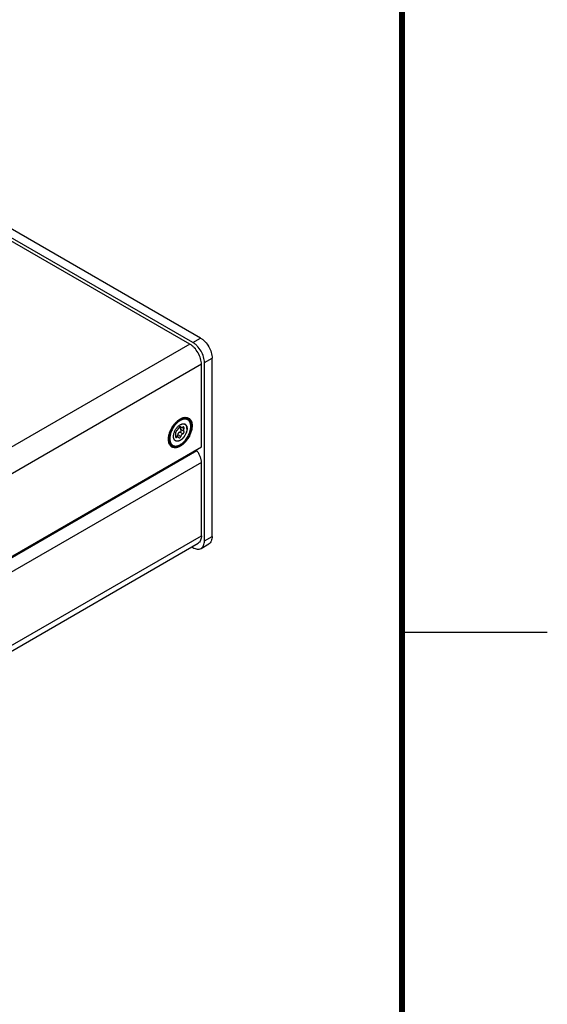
# Model space of a CAD drawing. Header units: inches. Extents: x 0 to 34, y 0 to 22.
# Tile 55 of 56: x 32.2 to 34, y 15.2 to 18.6. Entities that reach past the tile are written whole.
import ezdxf

# ---------------------------------------------------------------- set-up
doc = ezdxf.new("R2010")
doc.units = ezdxf.units.IN
doc.header["$LTSCALE"] = 1.87
doc.header["$MEASUREMENT"] = 0
doc.layers.get('0').update_dxf_attribs({"linetype": 'CONTINUOUS'})
doc.layers.add('02___PRT_ALL_AXES', color=7, linetype='CONTINUOUS')
doc.layers.add('COSMETIC', color=7, linetype='CONTINUOUS')

msp = doc.modelspace()

# ---------------------------------------------------------------- linework, layer by layer
at = {"color": 7, "linetype": 'CONTINUOUS'}
for p, q in [((32.8068, 17.5129), (26.9618, 20.8877)), ((32.7802, 17.4976), (26.9353, 20.8724)), ((32.7802, 17.4976), (32.8068, 17.5129)), ((32.8202, 17.4284), (32.8467, 17.4437)), ((32.8467, 16.8297), (32.8467, 17.4437)), ((32.8202, 16.8144), (32.8202, 17.4284)), ((32.7296, 17.2283), (32.7249, 17.2244)), ((32.7304, 17.228), (32.7253, 17.2237)), ((32.7349, 17.2318), (32.7296, 17.2283)), ((32.7389, 17.2339), (32.7349, 17.2318)), ((32.7365, 17.2075), (32.7398, 17.2056)), ((32.7386, 17.2068), (32.7373, 17.2076)), ((32.7386, 17.2068), (32.7381, 17.2074)), ((32.7492, 17.1918), (32.739, 17.1977)), ((32.7492, 17.2013), (32.7425, 17.2052)), ((32.6979, 17.1733), (32.6975, 17.1669)), ((32.701, 17.1665), (32.7012, 17.1628)), ((32.7246, 17.1707), (32.7208, 17.1729)), ((32.7214, 17.1766), (32.7302, 17.1716)), ((32.7386, 17.174), (32.7285, 17.1799)), ((32.7318, 17.1701), (32.7326, 17.1693)), ((32.7458, 17.1829), (32.7356, 17.1888)), ((32.8202, 16.8144), (32.8467, 16.8297)), ((32.7763, 16.7937), (32.7802, 16.7914)), ((32.8085, 16.7886), (32.835, 16.8039))]:
    msp.add_line(p, q, dxfattribs=at)
at = {"color": 3, "linetype": 'CONTINUOUS'}
for p, q in [((32.77, 17.4917), (26.9455, 20.8547)), ((32.77, 17.4917), (30.6589, 16.2728)), ((32.8099, 17.4225), (30.7388, 16.2267)), ((32.8099, 17.138), (32.8099, 17.4225)), ((32.7385, 17.2351), (32.7421, 17.2368)), ((32.6968, 17.1583), (32.6965, 17.1625)), ((30.9852, 16.0844), (32.8099, 17.138)), ((32.7943, 17.1243), (30.9892, 16.0821)), ((32.7943, 17.1243), (32.792, 17.1276)), ((32.8099, 17.0841), (31.0315, 16.0572)), ((32.8099, 16.8322), (32.8099, 17.0841)), ((31.0952, 15.8421), (32.8099, 16.8322)), ((31.0952, 15.823), (32.7982, 16.8063))]:
    msp.add_line(p, q, dxfattribs=at)
at = {"color": 2, "linetype": 'CONTINUOUS'}
msp.add_line((33.5, 16.5), (34, 16.5), dxfattribs=at)
at = {"color": 7, "linetype": 'CONTINUOUS', "const_width": 0.02}
msp.add_lwpolyline([(33.5, 0.5), (33.5, 21.5)], dxfattribs=at)
at = {"color": 7, "linetype": 'CONTINUOUS'}
for centre, radius, start, end in [((32.7673, 17.178), 0.0593, 126.5585, 127.7591), ((32.7559, 17.1967), 0.0409, 112.4191, 114.5424), ((32.7526, 17.2191), 0.0178, 60.0129, 69.6063), ((32.7533, 17.2187), 0.0177, 60.0001, 62.609), ((32.7736, 17.1706), 0.069, 132.3481, 133.0276), ((32.7702, 17.1744), 0.0639, 127.779, 132.4167), ((32.7481, 17.2064), 0.011, 59.9949, 62.119), ((32.7261, 17.1683), 0.011, 237.8918, 239.9943), ((32.718, 17.1576), 0.0177, 237.3825, 239.999)]:
    msp.add_arc(centre, radius, start, end, dxfattribs=at)
at = {"color": 3, "linetype": 'CONTINUOUS'}
for centre, radius, start, end in [((32.7591, 17.1979), 0.0425, 110.5178, 113.5059), ((32.7871, 17.1598), 0.0902, 137.4134, 141.215), ((32.7486, 17.1639), 0.0521, 179.9949, 181.5309)]:
    msp.add_arc(centre, radius, start, end, dxfattribs=at)
at = {"color": 7, "linetype": 'CONTINUOUS'}
for points, knots in [([(32.8202, 17.4284), (32.8202, 17.4316), (32.8196, 17.4382), (32.8165, 17.4516), (32.8092, 17.4682), (32.7985, 17.4828), (32.7884, 17.4923), (32.783, 17.496), (32.7802, 17.4976)], [0, 0, 0, 0, 0.114171, 0.23756, 0.499994, 0.762432, 0.885824, 1, 1, 1, 1]), ([(32.8068, 17.5129), (32.8095, 17.5114), (32.8149, 17.5076), (32.825, 17.4981), (32.8357, 17.4835), (32.843, 17.467), (32.8461, 17.4535), (32.8467, 17.4469), (32.8467, 17.4437)], [0, 0, 0, 0, 0.114176, 0.237568, 0.500006, 0.76244, 0.885829, 1, 1, 1, 1]), ([(32.7409, 17.234), (32.74, 17.2337), (32.7382, 17.2329), (32.7356, 17.2314), (32.733, 17.2298), (32.7313, 17.2286), (32.7304, 17.228)], [0, 0, 0, 0, 0.236766, 0.482533, 0.737072, 1, 1, 1, 1]), ([(32.7421, 17.2315), (32.7413, 17.2311), (32.7396, 17.2304), (32.737, 17.229), (32.7345, 17.2274), (32.7328, 17.2263), (32.732, 17.2257)], [0, 0, 0, 0, 0.236766, 0.482533, 0.737072, 1, 1, 1, 1]), ([(32.7386, 17.2343), (32.7395, 17.2347), (32.7411, 17.2353), (32.7445, 17.2364), (32.747, 17.2369), (32.7487, 17.237)], [0, 0, 0, 0, 0.26268, 0.516814, 1, 1, 1, 1]), ([(32.7505, 17.2369), (32.7488, 17.2368), (32.7463, 17.2364), (32.7429, 17.2355), (32.7412, 17.2348), (32.7403, 17.2345)], [0, 0, 0, 0, 0.479314, 0.734323, 1, 1, 1, 1]), ([(32.7615, 17.2345), (32.7608, 17.2348), (32.7593, 17.2355), (32.757, 17.2361), (32.7545, 17.2365), (32.7519, 17.2366), (32.7493, 17.2364), (32.7465, 17.2359), (32.7437, 17.2351), (32.7418, 17.2344), (32.7409, 17.234)], [0, 0, 0, 0, 0.111969, 0.225693, 0.342377, 0.463068, 0.588624, 0.719696, 0.856736, 1, 1, 1, 1]), ([(32.7732, 17.2082), (32.7732, 17.2094), (32.7731, 17.2118), (32.7726, 17.2152), (32.7721, 17.2179), (32.7714, 17.22), (32.7707, 17.2219), (32.7697, 17.2241), (32.7682, 17.2266), (32.7664, 17.2287), (32.7644, 17.2304), (32.7621, 17.2319), (32.7597, 17.2329), (32.7571, 17.2336), (32.7543, 17.234), (32.7514, 17.2339), (32.7483, 17.2335), (32.7452, 17.2327), (32.7432, 17.2319), (32.7421, 17.2315)], [0, 0, 0, 0, 0.075737, 0.147915, 0.21653, 0.249547, 0.281729, 0.343722, 0.402945, 0.459967, 0.515495, 0.570347, 0.625391, 0.68148, 0.73939, 0.799773, 0.86313, 0.929806, 1, 1, 1, 1]), ([(32.7487, 17.237), (32.7498, 17.2371), (32.7515, 17.2372), (32.7538, 17.237), (32.7554, 17.2367), (32.757, 17.2364), (32.7586, 17.2359), (32.7601, 17.2352), (32.761, 17.2347), (32.7615, 17.2345)], [0, 0, 0, 0, 0.260879, 0.387768, 0.512678, 0.635949, 0.757962, 0.879154, 1, 1, 1, 1]), ([(32.7588, 17.2357), (32.7582, 17.236), (32.7569, 17.2364), (32.7548, 17.2368), (32.7527, 17.237), (32.7513, 17.237), (32.7505, 17.2369)], [0, 0, 0, 0, 0.241205, 0.487202, 0.739658, 1, 1, 1, 1]), ([(32.7622, 17.2341), (32.7627, 17.2338), (32.7636, 17.2332), (32.7648, 17.2323), (32.7661, 17.2312), (32.7672, 17.23), (32.7682, 17.2287), (32.7695, 17.2268), (32.7706, 17.2247), (32.7715, 17.2226), (32.7723, 17.2202), (32.7731, 17.2171), (32.7736, 17.2131), (32.7737, 17.2104), (32.7737, 17.209)], [0, 0, 0, 0, 0.055592, 0.111346, 0.167479, 0.224193, 0.281662, 0.340042, 0.460087, 0.522091, 0.58554, 0.717041, 0.855166, 1, 1, 1, 1]), ([(32.7253, 17.2237), (32.7236, 17.2222), (32.7204, 17.219), (32.7159, 17.2136), (32.7117, 17.2078), (32.708, 17.2016), (32.7049, 17.1952), (32.7022, 17.1887), (32.7002, 17.1821), (32.6993, 17.1777), (32.699, 17.1756)], [0, 0, 0, 0, 0.121229, 0.246562, 0.374555, 0.503661, 0.632288, 0.758861, 0.881884, 1, 1, 1, 1]), ([(32.7265, 17.221), (32.7249, 17.2196), (32.7219, 17.2164), (32.7176, 17.2113), (32.7138, 17.2058), (32.7103, 17.1999), (32.7073, 17.1938), (32.7049, 17.1876), (32.703, 17.1814), (32.7021, 17.1773), (32.7018, 17.1752)], [0, 0, 0, 0, 0.1217, 0.247284, 0.375342, 0.50437, 0.632826, 0.75919, 0.882017, 1, 1, 1, 1]), ([(32.7138, 17.1739), (32.7138, 17.1746), (32.7138, 17.1759), (32.7141, 17.1787), (32.7147, 17.1823), (32.7159, 17.1866), (32.7176, 17.191), (32.7197, 17.1953), (32.7221, 17.1994), (32.7248, 17.2033), (32.7279, 17.2069), (32.7311, 17.21), (32.7344, 17.2126), (32.7378, 17.2148), (32.7407, 17.2161), (32.7429, 17.2168), (32.7446, 17.2172), (32.7461, 17.2174), (32.7477, 17.2175), (32.7492, 17.2174), (32.7506, 17.2172), (32.752, 17.2167), (32.7528, 17.2164), (32.7532, 17.2161)], [0, 0, 0, 0, 0.030564, 0.062197, 0.128288, 0.197601, 0.269299, 0.342416, 0.415931, 0.488804, 0.560024, 0.628652, 0.693872, 0.755049, 0.811793, 0.838488, 0.864083, 0.888637, 0.912236, 0.935005, 0.957095, 0.978691, 1, 1, 1, 1]), ([(32.7601, 17.201), (32.7601, 17.2004), (32.76, 17.199), (32.7598, 17.1962), (32.7591, 17.1926), (32.7579, 17.1883), (32.7563, 17.1839), (32.7542, 17.1796), (32.7518, 17.1755), (32.749, 17.1716), (32.746, 17.1681), (32.7428, 17.1649), (32.7395, 17.1623), (32.7366, 17.1605), (32.7343, 17.1593), (32.7326, 17.1586), (32.7309, 17.1581), (32.7293, 17.1577), (32.7277, 17.1575), (32.7262, 17.1574), (32.7247, 17.1575), (32.7232, 17.1578), (32.7219, 17.1582), (32.721, 17.1586), (32.7206, 17.1588)], [0, 0, 0, 0, 0.030561, 0.062194, 0.128286, 0.197597, 0.269293, 0.342408, 0.415922, 0.488793, 0.560011, 0.628636, 0.693853, 0.755027, 0.783981, 0.811804, 0.838496, 0.864091, 0.888642, 0.91224, 0.935008, 0.957097, 0.978692, 1, 1, 1, 1]), ([(32.7604, 17.2008), (32.7604, 17.2002), (32.7604, 17.1988), (32.7601, 17.196), (32.7595, 17.1923), (32.7582, 17.1879), (32.7566, 17.1835), (32.7544, 17.1792), (32.752, 17.1751), (32.7492, 17.1712), (32.7461, 17.1676), (32.7434, 17.165), (32.7411, 17.1631), (32.7394, 17.1619), (32.7377, 17.1607), (32.736, 17.1598), (32.7343, 17.159), (32.7326, 17.1583), (32.7309, 17.1578), (32.7293, 17.1574), (32.7277, 17.1572), (32.7261, 17.1572), (32.7246, 17.1574), (32.7232, 17.1577), (32.7219, 17.1581), (32.721, 17.1585), (32.7206, 17.1588)], [0, 0, 0, 0, 0.030656, 0.062393, 0.12872, 0.198294, 0.270255, 0.343615, 0.417331, 0.490339, 0.561611, 0.630193, 0.663225, 0.695291, 0.72632, 0.756255, 0.78506, 0.812717, 0.839237, 0.864654, 0.889035, 0.912479, 0.935119, 0.957118, 0.978673, 1, 1, 1, 1]), ([(32.7246, 17.194), (32.7245, 17.1939), (32.7242, 17.1936), (32.7237, 17.1932), (32.7232, 17.1927), (32.7227, 17.1919), (32.722, 17.1909), (32.7215, 17.1898), (32.7212, 17.1889), (32.721, 17.1882), (32.7209, 17.1876), (32.7208, 17.187), (32.7208, 17.1864), (32.7209, 17.1859), (32.721, 17.1855), (32.7211, 17.1852), (32.7212, 17.1851)], [0, 0, 0, 0, 0.057531, 0.119964, 0.186507, 0.256341, 0.401988, 0.548646, 0.619729, 0.687944, 0.752402, 0.812347, 0.867207, 0.916683, 0.960811, 1, 1, 1, 1]), ([(32.7246, 17.194), (32.725, 17.1942), (32.7256, 17.1947), (32.7266, 17.1956), (32.7275, 17.1966), (32.7285, 17.1978), (32.7294, 17.199), (32.7303, 17.2002), (32.7311, 17.2015), (32.7316, 17.2024), (32.7318, 17.2029)], [0, 0, 0, 0, 0.104909, 0.219428, 0.342005, 0.470751, 0.603355, 0.737336, 0.870331, 1, 1, 1, 1]), ([(32.7381, 17.2074), (32.738, 17.2075), (32.7378, 17.2076), (32.7375, 17.2076), (32.7371, 17.2076), (32.7367, 17.2076), (32.7363, 17.2074), (32.7358, 17.2072), (32.7354, 17.207), (32.7349, 17.2067), (32.7344, 17.2063), (32.7338, 17.2058), (32.7331, 17.205), (32.7324, 17.204), (32.732, 17.2032), (32.7318, 17.2029)], [0, 0, 0, 0, 0.038298, 0.078883, 0.122865, 0.170954, 0.22352, 0.280622, 0.342103, 0.407601, 0.476629, 0.548579, 0.698365, 0.850962, 1, 1, 1, 1]), ([(32.7356, 17.1888), (32.7361, 17.1889), (32.737, 17.1892), (32.7383, 17.1901), (32.7393, 17.1912), (32.7399, 17.1923), (32.7402, 17.1933), (32.7404, 17.194), (32.7404, 17.1947), (32.7403, 17.1954), (32.7401, 17.196), (32.7399, 17.1966), (32.7395, 17.1972), (32.7392, 17.1975), (32.739, 17.1977)], [0, 0, 0, 0, 0.126927, 0.257633, 0.390323, 0.521861, 0.586299, 0.649327, 0.710796, 0.770711, 0.829224, 0.886676, 0.943489, 1, 1, 1, 1]), ([(32.7384, 17.2064), (32.7382, 17.2061), (32.7378, 17.2054), (32.7374, 17.2046), (32.7371, 17.2039), (32.737, 17.2032), (32.7369, 17.2026), (32.7369, 17.2023)], [0, 0, 0, 0, 0.260569, 0.513182, 0.636899, 0.759201, 1, 1, 1, 1]), ([(32.7369, 17.2023), (32.7369, 17.2018), (32.737, 17.2012), (32.7372, 17.2004), (32.7376, 17.1996), (32.7381, 17.1986), (32.7387, 17.198), (32.739, 17.1977)], [0, 0, 0, 0, 0.246188, 0.369777, 0.493962, 0.744901, 1, 1, 1, 1]), ([(32.7386, 17.2068), (32.7387, 17.2067), (32.7388, 17.2065), (32.7391, 17.2061), (32.7394, 17.2058), (32.7397, 17.2057), (32.7398, 17.2056)], [0, 0, 0, 0, 0.253876, 0.502359, 0.749576, 1, 1, 1, 1]), ([(32.7398, 17.2056), (32.7399, 17.2055), (32.7403, 17.2053), (32.741, 17.2052), (32.7416, 17.2051), (32.7424, 17.2052), (32.7432, 17.2053), (32.744, 17.2055), (32.7449, 17.2058), (32.7455, 17.2061), (32.7458, 17.2062)], [0, 0, 0, 0, 0.095939, 0.198362, 0.309052, 0.428992, 0.558444, 0.697211, 0.844739, 1, 1, 1, 1]), ([(32.7489, 17.2064), (32.7488, 17.2064), (32.7486, 17.2065), (32.7482, 17.2067), (32.7476, 17.2067), (32.7471, 17.2066), (32.7465, 17.2065), (32.7461, 17.2063), (32.7458, 17.2062)], [0, 0, 0, 0, 0.105482, 0.214616, 0.448728, 0.575995, 0.710488, 1, 1, 1, 1]), ([(32.7458, 17.1829), (32.7462, 17.1831), (32.7468, 17.1834), (32.7475, 17.184), (32.7482, 17.1847), (32.749, 17.1857), (32.7496, 17.187), (32.75, 17.1883), (32.7501, 17.1895), (32.75, 17.1903), (32.7498, 17.1909), (32.7496, 17.1914), (32.7493, 17.1916), (32.7492, 17.1918)], [0, 0, 0, 0, 0.124298, 0.190152, 0.25782, 0.396132, 0.534068, 0.666256, 0.78847, 0.84527, 0.899188, 0.950594, 1, 1, 1, 1]), ([(32.7492, 17.2013), (32.749, 17.2009), (32.7486, 17.2), (32.7481, 17.1987), (32.7478, 17.1974), (32.7477, 17.1965), (32.7477, 17.196)], [0, 0, 0, 0, 0.265444, 0.521528, 0.766618, 1, 1, 1, 1]), ([(32.7477, 17.196), (32.7477, 17.1956), (32.7478, 17.1948), (32.7481, 17.1937), (32.7485, 17.1927), (32.749, 17.1921), (32.7492, 17.1918)], [0, 0, 0, 0, 0.266091, 0.519903, 0.763568, 1, 1, 1, 1]), ([(32.7492, 17.2013), (32.7494, 17.2016), (32.7496, 17.2021), (32.7499, 17.2029), (32.75, 17.2036), (32.7501, 17.2044), (32.75, 17.205), (32.7497, 17.2056), (32.7495, 17.206), (32.7492, 17.2062), (32.749, 17.2063), (32.7489, 17.2064)], [0, 0, 0, 0, 0.156705, 0.305768, 0.445052, 0.573529, 0.691088, 0.799066, 0.900469, 0.950184, 1, 1, 1, 1]), ([(32.7536, 17.2159), (32.7541, 17.2156), (32.7552, 17.2149), (32.7566, 17.2135), (32.7577, 17.2119), (32.7587, 17.2101), (32.7595, 17.208), (32.76, 17.2058), (32.7604, 17.2034), (32.7604, 17.2017), (32.7604, 17.2008)], [0, 0, 0, 0, 0.108013, 0.218062, 0.332, 0.451362, 0.577272, 0.710491, 0.851435, 1, 1, 1, 1]), ([(32.7601, 17.201), (32.7601, 17.2019), (32.76, 17.2035), (32.7597, 17.2059), (32.7592, 17.2081), (32.7585, 17.2101), (32.7575, 17.2119), (32.7564, 17.2135), (32.7551, 17.2149), (32.7541, 17.2156), (32.7536, 17.2159)], [0, 0, 0, 0, 0.14808, 0.288805, 0.422026, 0.548111, 0.667755, 0.781973, 0.892154, 1, 1, 1, 1]), ([(32.7671, 17.1816), (32.7678, 17.1831), (32.7689, 17.1861), (32.7704, 17.1906), (32.7716, 17.195), (32.7722, 17.198), (32.7724, 17.1995)], [0, 0, 0, 0, 0.258746, 0.512605, 0.760129, 1, 1, 1, 1]), ([(32.7721, 17.1954), (32.7716, 17.193), (32.7702, 17.1882), (32.7684, 17.1836), (32.7674, 17.1812)], [0, 0, 0, 0, 0.492041, 1, 1, 1, 1]), ([(32.7737, 17.209), (32.7737, 17.2079), (32.7737, 17.2057), (32.7734, 17.2023), (32.7728, 17.1989), (32.7724, 17.1966), (32.7721, 17.1954)], [0, 0, 0, 0, 0.238919, 0.485645, 0.739523, 1, 1, 1, 1]), ([(32.7724, 17.1995), (32.7727, 17.201), (32.773, 17.2038), (32.7732, 17.2068), (32.7732, 17.2082)], [0, 0, 0, 0, 0.511171, 1, 1, 1, 1]), ([(32.7085, 17.1427), (32.7077, 17.1431), (32.7062, 17.1442), (32.7041, 17.146), (32.7023, 17.1482), (32.7008, 17.1506), (32.6995, 17.1533), (32.6984, 17.1562), (32.6977, 17.1593), (32.6973, 17.1615), (32.6972, 17.1626)], [0, 0, 0, 0, 0.114462, 0.230003, 0.347791, 0.468791, 0.593877, 0.723778, 0.859075, 1, 1, 1, 1]), ([(32.6975, 17.1669), (32.6975, 17.1656), (32.6976, 17.1629), (32.6981, 17.159), (32.699, 17.1554), (32.7003, 17.1521), (32.7018, 17.1491), (32.7034, 17.1469), (32.7049, 17.1454), (32.706, 17.1444), (32.7072, 17.1435), (32.708, 17.1429), (32.7085, 17.1427)], [0, 0, 0, 0, 0.148557, 0.289452, 0.422641, 0.548537, 0.667874, 0.781791, 0.837226, 0.891911, 0.946084, 1, 1, 1, 1]), ([(32.699, 17.1756), (32.6987, 17.174), (32.6983, 17.171), (32.6982, 17.168), (32.6982, 17.1665)], [0, 0, 0, 0, 0.511171, 1, 1, 1, 1]), ([(32.6982, 17.1665), (32.6982, 17.1652), (32.6983, 17.1626), (32.6988, 17.1588), (32.6996, 17.1553), (32.7008, 17.1521), (32.7023, 17.1492), (32.7038, 17.147), (32.7051, 17.1455), (32.7062, 17.1445), (32.7073, 17.1435), (32.7081, 17.143), (32.7085, 17.1427)], [0, 0, 0, 0, 0.14795, 0.28851, 0.421694, 0.547816, 0.667516, 0.781795, 0.837354, 0.892094, 0.946233, 1, 1, 1, 1]), ([(32.7018, 17.1752), (32.7015, 17.1738), (32.7012, 17.1709), (32.701, 17.168), (32.701, 17.1665)], [0, 0, 0, 0, 0.511171, 1, 1, 1, 1]), ([(32.7012, 17.1628), (32.7013, 17.1618), (32.7015, 17.1598), (32.7021, 17.157), (32.7029, 17.1544), (32.7038, 17.152), (32.705, 17.1497), (32.7064, 17.1477), (32.7079, 17.146), (32.7097, 17.1444), (32.7116, 17.1432), (32.7136, 17.1421), (32.7158, 17.1414), (32.7181, 17.1409), (32.7205, 17.1408), (32.7226, 17.1408), (32.7243, 17.141), (32.7261, 17.1413), (32.7283, 17.1419), (32.731, 17.1428), (32.7338, 17.1439), (32.7366, 17.1454), (32.7393, 17.147), (32.7421, 17.149), (32.7458, 17.1519), (32.7502, 17.156), (32.7552, 17.1616), (32.7598, 17.1679), (32.7638, 17.1746), (32.7661, 17.1792), (32.7671, 17.1816)], [0, 0, 0, 0, 0.030661, 0.060018, 0.088106, 0.11499, 0.140777, 0.165618, 0.189701, 0.213255, 0.236537, 0.259818, 0.283369, 0.307447, 0.332281, 0.358062, 0.371361, 0.384949, 0.413032, 0.442388, 0.473049, 0.505014, 0.538252, 0.572709, 0.608307, 0.682504, 0.759934, 0.83948, 0.919924, 1, 1, 1, 1]), ([(32.7674, 17.1812), (32.7666, 17.1795), (32.7649, 17.176), (32.7621, 17.171), (32.759, 17.1662), (32.7556, 17.1616), (32.752, 17.1573), (32.7482, 17.1535), (32.7442, 17.15), (32.7402, 17.1469), (32.736, 17.1444), (32.7319, 17.1423), (32.7278, 17.1408), (32.7237, 17.1399), (32.7204, 17.1396), (32.7178, 17.1397), (32.716, 17.1399), (32.7142, 17.1402), (32.7124, 17.1408), (32.7108, 17.1414), (32.7097, 17.142), (32.7092, 17.1423)], [0, 0, 0, 0, 0.074235, 0.148886, 0.22337, 0.297111, 0.369553, 0.44018, 0.508534, 0.574233, 0.63699, 0.696643, 0.75317, 0.806714, 0.857594, 0.882203, 0.906347, 0.930104, 0.953562, 0.976823, 1, 1, 1, 1]), ([(32.7203, 17.159), (32.7197, 17.1593), (32.7187, 17.1601), (32.7174, 17.1614), (32.7163, 17.163), (32.7154, 17.1648), (32.7147, 17.1668), (32.7141, 17.169), (32.7138, 17.1714), (32.7138, 17.173), (32.7138, 17.1739)], [0, 0, 0, 0, 0.107848, 0.218028, 0.332242, 0.451886, 0.577973, 0.71119, 0.851907, 1, 1, 1, 1]), ([(32.7212, 17.1756), (32.7211, 17.1753), (32.721, 17.1747), (32.7208, 17.1739), (32.7208, 17.173), (32.7209, 17.1723), (32.721, 17.1716), (32.7212, 17.171), (32.7215, 17.1706), (32.7218, 17.1703), (32.7219, 17.1702), (32.722, 17.1702)], [0, 0, 0, 0, 0.156739, 0.308136, 0.451184, 0.583773, 0.704429, 0.812837, 0.910235, 0.955821, 1, 1, 1, 1]), ([(32.7221, 17.1812), (32.7221, 17.1816), (32.722, 17.1824), (32.7219, 17.1834), (32.7216, 17.1844), (32.7213, 17.1849), (32.7212, 17.1851)], [0, 0, 0, 0, 0.296564, 0.562118, 0.795782, 1, 1, 1, 1]), ([(32.7212, 17.1756), (32.7213, 17.1761), (32.7216, 17.177), (32.7219, 17.1785), (32.722, 17.1799), (32.7221, 17.1808), (32.7221, 17.1812)], [0, 0, 0, 0, 0.265939, 0.524167, 0.770243, 1, 1, 1, 1]), ([(32.722, 17.1702), (32.7221, 17.1701), (32.7223, 17.1701), (32.7226, 17.17), (32.7229, 17.17), (32.7233, 17.17), (32.7236, 17.1701), (32.7241, 17.1703), (32.7244, 17.1705), (32.7246, 17.1707)], [0, 0, 0, 0, 0.108967, 0.218382, 0.33086, 0.448671, 0.573605, 0.706918, 1, 1, 1, 1]), ([(32.7302, 17.1716), (32.73, 17.1717), (32.7295, 17.1719), (32.7289, 17.1721), (32.7282, 17.1721), (32.7274, 17.1721), (32.7267, 17.1719), (32.726, 17.1716), (32.7253, 17.1712), (32.7249, 17.1709), (32.7246, 17.1707)], [0, 0, 0, 0, 0.118302, 0.234628, 0.350983, 0.469509, 0.592218, 0.720831, 0.856595, 1, 1, 1, 1]), ([(32.7248, 17.1746), (32.725, 17.1747), (32.7255, 17.1748), (32.7262, 17.1752), (32.7268, 17.1757), (32.7274, 17.1764), (32.7278, 17.1772), (32.7283, 17.1783), (32.7284, 17.1793), (32.7285, 17.1799)], [0, 0, 0, 0, 0.107171, 0.219283, 0.337502, 0.461951, 0.591864, 0.725905, 1, 1, 1, 1]), ([(32.7356, 17.1888), (32.7351, 17.1887), (32.7342, 17.1884), (32.733, 17.1879), (32.7322, 17.1873), (32.7314, 17.1867), (32.7305, 17.1858), (32.7298, 17.1847), (32.7293, 17.1837), (32.7289, 17.1828), (32.7286, 17.1815), (32.7285, 17.1804), (32.7285, 17.1799)], [0, 0, 0, 0, 0.121015, 0.243325, 0.304948, 0.366863, 0.49148, 0.617265, 0.68062, 0.744212, 0.871935, 1, 1, 1, 1]), ([(32.7318, 17.1701), (32.7316, 17.1704), (32.7311, 17.1709), (32.7305, 17.1714), (32.7302, 17.1716)], [0, 0, 0, 0, 0.515464, 1, 1, 1, 1]), ([(32.7326, 17.1693), (32.7327, 17.1693), (32.733, 17.1691), (32.7334, 17.169), (32.7338, 17.169), (32.7343, 17.169), (32.7347, 17.1691), (32.7354, 17.1694), (32.7361, 17.1699), (32.737, 17.1707), (32.7377, 17.1717), (32.7383, 17.1728), (32.7385, 17.1736), (32.7386, 17.174)], [0, 0, 0, 0, 0.048236, 0.096642, 0.146128, 0.197466, 0.251261, 0.307903, 0.430105, 0.563694, 0.705925, 0.85284, 1, 1, 1, 1]), ([(32.7458, 17.1829), (32.7449, 17.1826), (32.7433, 17.1816), (32.7412, 17.1795), (32.7396, 17.177), (32.7389, 17.175), (32.7386, 17.174)], [0, 0, 0, 0, 0.232638, 0.481422, 0.740007, 1, 1, 1, 1]), ([(32.8467, 16.8297), (32.8467, 16.8269), (32.8463, 16.8214), (32.8441, 16.814), (32.8404, 16.8079), (32.8369, 16.805), (32.835, 16.8039)], [0, 0, 0, 0, 0.289536, 0.549108, 0.78225, 1, 1, 1, 1]), ([(32.7802, 16.7914), (32.7827, 16.7899), (32.7876, 16.7876), (32.7952, 16.7858), (32.8023, 16.7859), (32.8066, 16.7875), (32.8085, 16.7886)], [0, 0, 0, 0, 0.289542, 0.549115, 0.782256, 1, 1, 1, 1]), ([(32.8085, 16.7886), (32.8103, 16.7897), (32.8138, 16.7926), (32.8175, 16.7987), (32.8197, 16.8061), (32.8202, 16.8116), (32.8202, 16.8144)], [0, 0, 0, 0, 0.21775, 0.450892, 0.710464, 1, 1, 1, 1])]:
    msp.add_open_spline(points, degree=3, knots=knots, dxfattribs=at)
at = {"color": 3, "linetype": 'CONTINUOUS'}
for points, knots in [([(32.8099, 17.4225), (32.8099, 17.4257), (32.8094, 17.4322), (32.8062, 17.4457), (32.7989, 17.4623), (32.7882, 17.4769), (32.7781, 17.4863), (32.7727, 17.4901), (32.77, 17.4917)], [0, 0, 0, 0, 0.114171, 0.23756, 0.499994, 0.762432, 0.885824, 1, 1, 1, 1]), ([(32.7207, 17.2208), (32.7214, 17.2216), (32.7244, 17.2247), (32.7275, 17.2276), (32.73, 17.2295)], [0, 0, 0, 0, 0.257191, 1, 1, 1, 1]), ([(32.73, 17.2295), (32.7307, 17.2301), (32.7334, 17.2321), (32.7363, 17.2339), (32.7385, 17.2351)], [0, 0, 0, 0, 0.258973, 1, 1, 1, 1]), ([(32.7442, 17.2377), (32.7464, 17.2385), (32.7507, 17.2397), (32.7573, 17.24), (32.7633, 17.2387), (32.7667, 17.2367), (32.7683, 17.2355)], [0, 0, 0, 0, 0.280543, 0.535048, 0.770929, 1, 1, 1, 1]), ([(32.7683, 17.2355), (32.7698, 17.2343), (32.7726, 17.2312), (32.7756, 17.2253), (32.7774, 17.2184), (32.7778, 17.2134), (32.7778, 17.2108)], [0, 0, 0, 0, 0.218239, 0.453839, 0.713993, 1, 1, 1, 1]), ([(32.7778, 17.2108), (32.7778, 17.208), (32.7773, 17.2021), (32.7748, 17.1899), (32.7688, 17.1747), (32.7598, 17.1609), (32.7512, 17.1513), (32.7444, 17.1452), (32.7374, 17.1404), (32.7303, 17.1369), (32.7235, 17.135), (32.7169, 17.1347), (32.7109, 17.136), (32.7057, 17.139), (32.7016, 17.1435), (32.6997, 17.1472), (32.6989, 17.1492)], [0, 0, 0, 0, 0.065588, 0.13612, 0.286391, 0.439746, 0.513838, 0.584283, 0.649957, 0.710171, 0.764726, 0.814219, 0.86009, 0.904636, 0.950494, 1, 1, 1, 1]), ([(32.6989, 17.1814), (32.6993, 17.1829), (32.7012, 17.1891), (32.7037, 17.1952), (32.706, 17.1996)], [0, 0, 0, 0, 0.244032, 1, 1, 1, 1]), ([(32.706, 17.1996), (32.7067, 17.201), (32.7099, 17.2069), (32.7137, 17.2124), (32.7168, 17.2163)], [0, 0, 0, 0, 0.251379, 1, 1, 1, 1]), ([(32.6964, 17.1639), (32.6964, 17.1653), (32.6967, 17.1712), (32.6977, 17.177), (32.6989, 17.1814)], [0, 0, 0, 0, 0.236059, 1, 1, 1, 1]), ([(32.6989, 17.1492), (32.6986, 17.1499), (32.6976, 17.1529), (32.697, 17.1559), (32.6968, 17.1583)], [0, 0, 0, 0, 0.238313, 1, 1, 1, 1]), ([(32.8099, 17.0841), (32.8099, 17.0874), (32.8091, 17.0944), (32.8059, 17.1048), (32.801, 17.115), (32.7967, 17.1214), (32.7943, 17.1243)], [0, 0, 0, 0, 0.227992, 0.477639, 0.738898, 1, 1, 1, 1]), ([(32.8099, 16.8322), (32.8099, 16.8293), (32.8095, 16.8239), (32.8073, 16.8164), (32.8036, 16.8103), (32.8001, 16.8074), (32.7982, 16.8063)], [0, 0, 0, 0, 0.289536, 0.549108, 0.78225, 1, 1, 1, 1])]:
    msp.add_open_spline(points, degree=3, knots=knots, dxfattribs=at)
at = {"layer": '02___PRT_ALL_AXES', "color": 7, "linetype": 'CONTINUOUS'}
for p, q in [((32.7386, 17.2343), (32.7362, 17.2332)), ((32.7622, 17.2341), (32.7615, 17.2345)), ((32.6972, 17.1626), (32.6971, 17.164)), ((32.7092, 17.1423), (32.7085, 17.1427))]:
    msp.add_line(p, q, dxfattribs=at)
at = {"layer": 'COSMETIC', "color": 7, "linetype": 'CONTINUOUS'}
for p, q in [((32.7264, 17.2254), (32.7232, 17.2224)), ((32.7313, 17.2294), (32.7264, 17.2254)), ((32.7429, 17.2361), (32.7387, 17.2342)), ((32.7217, 17.2208), (32.7202, 17.2191)), ((32.7232, 17.2224), (32.7217, 17.2208)), ((32.6973, 17.1644), (32.6974, 17.1626)), ((32.6974, 17.1626), (32.6974, 17.1625)), ((32.6974, 17.1625), (32.6975, 17.1606)), ((32.6975, 17.1606), (32.6976, 17.1588)), ((32.6995, 17.1808), (32.6986, 17.1765))]:
    msp.add_line(p, q, dxfattribs=at)
for points, knots in [([(32.7387, 17.2342), (32.7386, 17.2341), (32.7383, 17.2339), (32.738, 17.2338), (32.7378, 17.2337), (32.7377, 17.2336), (32.7376, 17.2336), (32.7375, 17.2335), (32.7374, 17.2335), (32.7372, 17.2333), (32.7369, 17.2332), (32.7366, 17.233), (32.7363, 17.2328), (32.736, 17.2326), (32.7356, 17.2324), (32.7353, 17.2322), (32.7351, 17.2321), (32.7349, 17.2319), (32.7346, 17.2317), (32.7342, 17.2315), (32.7339, 17.2313), (32.7336, 17.2311), (32.7333, 17.2309), (32.733, 17.2307), (32.7328, 17.2305), (32.7326, 17.2304), (32.7325, 17.2303), (32.7322, 17.2301), (32.7318, 17.2298), (32.7315, 17.2296), (32.7313, 17.2294)], [0, 0, 0, 0, 0.0625, 0.125, 0.140625, 0.15625, 0.164062, 0.171875, 0.1875, 0.21875, 0.25, 0.3125, 0.34375, 0.375, 0.4375, 0.46875, 0.5, 0.53125, 0.5625, 0.625, 0.65625, 0.6875, 0.75, 0.78125, 0.8125, 0.828125, 0.84375, 0.875, 0.9375, 1, 1, 1, 1]), ([(32.7769, 17.2103), (32.7768, 17.211), (32.7767, 17.2122), (32.7765, 17.2138), (32.7764, 17.2151), (32.7763, 17.2161), (32.7763, 17.2169), (32.7762, 17.2175), (32.7762, 17.2179), (32.7761, 17.2182), (32.7761, 17.2185), (32.7761, 17.2187), (32.7761, 17.2189), (32.7761, 17.219), (32.7761, 17.2191), (32.776, 17.2192), (32.776, 17.2193), (32.776, 17.2194), (32.7759, 17.2196), (32.7758, 17.2199), (32.7757, 17.2202), (32.7755, 17.2207), (32.7753, 17.2214), (32.775, 17.2222), (32.7748, 17.2231), (32.7745, 17.2239), (32.7743, 17.2246), (32.7741, 17.2251), (32.774, 17.2255), (32.7739, 17.2258), (32.7738, 17.2261), (32.7737, 17.2263), (32.7737, 17.2264), (32.7737, 17.2265), (32.7737, 17.2265), (32.7737, 17.2266), (32.7736, 17.2266), (32.7736, 17.2266), (32.7735, 17.2267), (32.7735, 17.2269), (32.7733, 17.2271), (32.7731, 17.2273), (32.7729, 17.2278), (32.7725, 17.2283), (32.7719, 17.2292), (32.7714, 17.23), (32.7709, 17.2308), (32.7706, 17.2312), (32.7704, 17.2315), (32.7702, 17.2318), (32.7701, 17.232), (32.7699, 17.2322), (32.7699, 17.2323), (32.7698, 17.2324), (32.7698, 17.2324), (32.7697, 17.2325), (32.7696, 17.2325), (32.7695, 17.2326), (32.7694, 17.2327), (32.7693, 17.2328), (32.7691, 17.2329), (32.7688, 17.2331), (32.7686, 17.2334), (32.7682, 17.2336), (32.7677, 17.234), (32.7671, 17.2345), (32.7665, 17.2349), (32.766, 17.2353), (32.7656, 17.2356), (32.7653, 17.2358), (32.7651, 17.236), (32.7649, 17.2361), (32.7648, 17.2363), (32.7646, 17.2363), (32.7645, 17.2364), (32.7645, 17.2365), (32.7644, 17.2365), (32.7644, 17.2365), (32.7643, 17.2366), (32.7641, 17.2366), (32.764, 17.2367), (32.7637, 17.2367), (32.7634, 17.2368), (32.7631, 17.2369), (32.7626, 17.2371), (32.7618, 17.2373), (32.7609, 17.2376), (32.76, 17.2379), (32.7594, 17.2381), (32.7589, 17.2382), (32.7586, 17.2383), (32.7584, 17.2384), (32.7582, 17.2384), (32.7581, 17.2385), (32.7581, 17.2385), (32.7581, 17.2385), (32.758, 17.2385), (32.758, 17.2385), (32.7579, 17.2385), (32.7578, 17.2385), (32.7576, 17.2385), (32.7574, 17.2385), (32.757, 17.2385), (32.7566, 17.2385), (32.7561, 17.2385), (32.7555, 17.2385), (32.7547, 17.2384), (32.7539, 17.2384), (32.7531, 17.2384), (32.7524, 17.2384), (32.7519, 17.2384), (32.7516, 17.2384), (32.7513, 17.2384), (32.7511, 17.2384), (32.751, 17.2384), (32.7509, 17.2384), (32.7508, 17.2384), (32.7508, 17.2384), (32.7507, 17.2384), (32.7506, 17.2383), (32.7505, 17.2383), (32.7503, 17.2382), (32.7501, 17.2382), (32.7498, 17.2381), (32.7494, 17.238), (32.7488, 17.2378), (32.7481, 17.2376), (32.7472, 17.2374), (32.7461, 17.237), (32.7446, 17.2366), (32.7435, 17.2363), (32.7429, 17.2361)], [0, 0, 0, 0, 0.03125, 0.0625, 0.078125, 0.09375, 0.109375, 0.117188, 0.125, 0.128906, 0.132812, 0.136719, 0.140625, 0.141602, 0.142578, 0.144531, 0.146484, 0.148438, 0.152344, 0.15625, 0.164062, 0.171875, 0.1875, 0.203125, 0.21875, 0.234375, 0.25, 0.257812, 0.265625, 0.273438, 0.277344, 0.28125, 0.283203, 0.28418, 0.285156, 0.285645, 0.286133, 0.287109, 0.289062, 0.292969, 0.296875, 0.304688, 0.3125, 0.328125, 0.34375, 0.375, 0.390625, 0.398438, 0.40625, 0.414062, 0.417969, 0.421875, 0.425781, 0.427734, 0.428711, 0.429688, 0.431641, 0.433594, 0.4375, 0.441406, 0.445312, 0.453125, 0.460938, 0.46875, 0.484375, 0.5, 0.515625, 0.53125, 0.539062, 0.546875, 0.554688, 0.558594, 0.5625, 0.566406, 0.568359, 0.570312, 0.571289, 0.572266, 0.574219, 0.578125, 0.582031, 0.585938, 0.59375, 0.601562, 0.609375, 0.625, 0.65625, 0.671875, 0.6875, 0.695312, 0.703125, 0.707031, 0.710938, 0.712891, 0.713867, 0.714355, 0.714844, 0.71582, 0.716797, 0.71875, 0.722656, 0.726562, 0.734375, 0.742188, 0.75, 0.765625, 0.78125, 0.796875, 0.8125, 0.828125, 0.835938, 0.84375, 0.847656, 0.851562, 0.853516, 0.855469, 0.857422, 0.858398, 0.859375, 0.861328, 0.863281, 0.867188, 0.871094, 0.875, 0.882812, 0.890625, 0.90625, 0.921875, 0.9375, 0.96875, 1, 1, 1, 1]), ([(32.7202, 17.2191), (32.7196, 17.2185), (32.7188, 17.2174), (32.7178, 17.2162), (32.7172, 17.2156), (32.7168, 17.215), (32.7164, 17.2145), (32.7161, 17.2141), (32.7158, 17.2139), (32.7157, 17.2138), (32.7156, 17.2136), (32.7155, 17.2134), (32.7153, 17.2132), (32.7151, 17.2128), (32.7147, 17.2124), (32.7142, 17.2116), (32.7135, 17.2106), (32.7129, 17.2097), (32.7124, 17.2089), (32.712, 17.2085), (32.7118, 17.2081), (32.7116, 17.2078), (32.7115, 17.2077), (32.7113, 17.2075), (32.7111, 17.2071), (32.7108, 17.2066), (32.7105, 17.206), (32.7101, 17.2054), (32.7096, 17.2046), (32.7092, 17.2038), (32.7087, 17.203), (32.7083, 17.2024), (32.708, 17.2019), (32.7078, 17.2015), (32.7077, 17.2013), (32.7076, 17.2012), (32.7076, 17.201), (32.7075, 17.2008), (32.7073, 17.2005), (32.707, 17.1999), (32.7067, 17.1993), (32.7063, 17.1985), (32.7059, 17.1977), (32.7055, 17.1968), (32.7052, 17.1962), (32.7049, 17.1956), (32.7046, 17.1951), (32.7045, 17.1948), (32.7044, 17.1946), (32.7043, 17.1945), (32.7043, 17.1943), (32.7041, 17.194), (32.704, 17.1936), (32.7038, 17.193), (32.7034, 17.1922), (32.703, 17.1911), (32.7026, 17.1901), (32.7023, 17.1892), (32.702, 17.1887), (32.7019, 17.1883), (32.7018, 17.188), (32.7017, 17.1878), (32.7016, 17.1876), (32.7016, 17.1875), (32.7015, 17.1871), (32.7013, 17.1867), (32.7011, 17.186), (32.7009, 17.1853), (32.7007, 17.1845), (32.7002, 17.183), (32.6998, 17.1816), (32.6995, 17.1808)], [0, 0, 0, 0, 0.0625, 0.09375, 0.109375, 0.125, 0.140625, 0.15625, 0.160156, 0.164062, 0.167969, 0.171875, 0.179688, 0.1875, 0.203125, 0.21875, 0.25, 0.28125, 0.296875, 0.3125, 0.320312, 0.328125, 0.332031, 0.335938, 0.34375, 0.359375, 0.375, 0.390625, 0.40625, 0.4375, 0.453125, 0.46875, 0.484375, 0.492188, 0.496094, 0.5, 0.503906, 0.507812, 0.515625, 0.53125, 0.546875, 0.5625, 0.59375, 0.609375, 0.625, 0.640625, 0.65625, 0.660156, 0.664062, 0.667969, 0.671875, 0.679688, 0.6875, 0.703125, 0.71875, 0.75, 0.78125, 0.796875, 0.8125, 0.820312, 0.828125, 0.832031, 0.835938, 0.839844, 0.84375, 0.859375, 0.875, 0.890625, 0.90625, 0.9375, 1, 1, 1, 1]), ([(32.7702, 17.1811), (32.7704, 17.1815), (32.7707, 17.1823), (32.7711, 17.1833), (32.7714, 17.184), (32.7716, 17.1844), (32.7717, 17.1848), (32.7719, 17.1853), (32.7721, 17.1859), (32.7724, 17.1865), (32.7725, 17.187), (32.7727, 17.1874), (32.7728, 17.1878), (32.7731, 17.1885), (32.7733, 17.1893), (32.7735, 17.19), (32.7737, 17.1904), (32.7738, 17.1907), (32.7739, 17.191), (32.774, 17.1914), (32.7742, 17.1921), (32.7744, 17.1929), (32.7746, 17.1936), (32.7747, 17.194), (32.7748, 17.1944), (32.7749, 17.1949), (32.775, 17.1955), (32.7752, 17.1961), (32.7753, 17.1966), (32.7754, 17.197), (32.7754, 17.1973), (32.7755, 17.1976), (32.7756, 17.1982), (32.7758, 17.1991), (32.7759, 17.1999), (32.776, 17.2003)], [0, 0, 0, 0, 0.0625, 0.125, 0.15625, 0.171875, 0.1875, 0.21875, 0.25, 0.28125, 0.3125, 0.328125, 0.34375, 0.375, 0.4375, 0.46875, 0.484375, 0.5, 0.515625, 0.53125, 0.5625, 0.625, 0.65625, 0.671875, 0.6875, 0.71875, 0.75, 0.78125, 0.8125, 0.828125, 0.84375, 0.859375, 0.875, 0.9375, 1, 1, 1, 1]), ([(32.776, 17.2003), (32.7761, 17.2007), (32.7762, 17.2012), (32.7763, 17.2019), (32.7763, 17.2023), (32.7764, 17.2029), (32.7764, 17.2034), (32.7765, 17.2038), (32.7765, 17.2042), (32.7766, 17.2047), (32.7766, 17.2051), (32.7767, 17.2054), (32.7767, 17.2057), (32.7767, 17.2061), (32.7767, 17.2065), (32.7768, 17.207), (32.7768, 17.2074), (32.7768, 17.2079), (32.7768, 17.2084), (32.7769, 17.2088), (32.7769, 17.2094), (32.7769, 17.2099), (32.7769, 17.2103)], [0, 0, 0, 0, 0.125, 0.15625, 0.1875, 0.25, 0.3125, 0.34375, 0.375, 0.4375, 0.46875, 0.5, 0.53125, 0.5625, 0.625, 0.65625, 0.6875, 0.75, 0.8125, 0.84375, 0.875, 1, 1, 1, 1]), ([(32.6986, 17.1765), (32.6985, 17.1763), (32.6984, 17.1758), (32.6983, 17.1751), (32.6982, 17.1746), (32.6981, 17.1741), (32.698, 17.1734), (32.6979, 17.1728), (32.6979, 17.1722), (32.6978, 17.1717), (32.6977, 17.1712), (32.6977, 17.1707), (32.6976, 17.1703), (32.6976, 17.17), (32.6976, 17.1694), (32.6975, 17.1689), (32.6975, 17.1684), (32.6974, 17.1679), (32.6974, 17.1673), (32.6974, 17.1667), (32.6974, 17.1662), (32.6974, 17.1657), (32.6973, 17.1651), (32.6973, 17.1646), (32.6973, 17.1644)], [0, 0, 0, 0, 0.0625, 0.125, 0.15625, 0.1875, 0.25, 0.3125, 0.34375, 0.375, 0.4375, 0.46875, 0.5, 0.53125, 0.5625, 0.625, 0.65625, 0.6875, 0.75, 0.8125, 0.84375, 0.875, 0.9375, 1, 1, 1, 1]), ([(32.6976, 17.1588), (32.6978, 17.1583), (32.698, 17.1573), (32.6983, 17.1558), (32.6986, 17.1546), (32.6988, 17.1536), (32.699, 17.1528), (32.6991, 17.1522), (32.6993, 17.1517), (32.6993, 17.1514), (32.6994, 17.1511), (32.6994, 17.151), (32.6994, 17.1509), (32.6995, 17.1508), (32.6995, 17.1508), (32.6995, 17.1507), (32.6996, 17.1506), (32.6996, 17.1505), (32.6997, 17.1503), (32.6999, 17.15), (32.7, 17.1497), (32.7002, 17.1493), (32.7006, 17.1486), (32.7011, 17.1476), (32.7016, 17.1465), (32.702, 17.1458), (32.7022, 17.1454), (32.7024, 17.1451), (32.7025, 17.1449), (32.7026, 17.1447), (32.7027, 17.1445), (32.7027, 17.1444), (32.7028, 17.1444), (32.7028, 17.1443), (32.7028, 17.1443), (32.7029, 17.1442), (32.703, 17.1441), (32.7031, 17.144), (32.7033, 17.1438), (32.7036, 17.1435), (32.704, 17.1431), (32.7044, 17.1427), (32.7049, 17.1422), (32.7053, 17.1418), (32.7058, 17.1413), (32.7062, 17.1409), (32.7066, 17.1405), (32.7069, 17.1402), (32.7071, 17.14), (32.7072, 17.1399), (32.7073, 17.1398), (32.7074, 17.1397), (32.7075, 17.1396), (32.7075, 17.1396), (32.7075, 17.1396), (32.7076, 17.1395), (32.7076, 17.1395), (32.7077, 17.1395), (32.7078, 17.1394), (32.708, 17.1394), (32.7081, 17.1393), (32.7084, 17.1392), (32.7088, 17.139), (32.7092, 17.1388), (32.7098, 17.1385), (32.7103, 17.1383), (32.7109, 17.138), (32.7115, 17.1377), (32.712, 17.1375), (32.7125, 17.1372), (32.7128, 17.1371), (32.7131, 17.137), (32.7133, 17.1369), (32.7134, 17.1368), (32.7135, 17.1368), (32.7135, 17.1368), (32.7136, 17.1368), (32.7136, 17.1367), (32.7137, 17.1367), (32.7139, 17.1367), (32.7141, 17.1367), (32.7144, 17.1367), (32.7147, 17.1366), (32.7151, 17.1366), (32.7159, 17.1365), (32.717, 17.1364), (32.718, 17.1363), (32.7188, 17.1362), (32.7192, 17.1362), (32.7196, 17.1361), (32.7198, 17.1361), (32.72, 17.1361), (32.7202, 17.1361), (32.7203, 17.136), (32.7203, 17.136), (32.7204, 17.136), (32.7205, 17.136), (32.7206, 17.1361), (32.7207, 17.1361), (32.721, 17.1361), (32.7212, 17.1362), (32.7217, 17.1363), (32.7223, 17.1364), (32.723, 17.1365), (32.7237, 17.1366), (32.7245, 17.1368), (32.7252, 17.1369), (32.7259, 17.137), (32.7265, 17.1371), (32.7269, 17.1372), (32.7272, 17.1373), (32.7275, 17.1373), (32.7277, 17.1373), (32.7278, 17.1374), (32.7279, 17.1374), (32.728, 17.1374), (32.728, 17.1374), (32.7281, 17.1374), (32.7281, 17.1374), (32.7282, 17.1375), (32.7284, 17.1376), (32.7286, 17.1376), (32.7288, 17.1377), (32.7291, 17.1379), (32.7296, 17.1381), (32.7303, 17.1384), (32.731, 17.1387), (32.7318, 17.139), (32.7325, 17.1393), (32.7332, 17.1396), (32.734, 17.14), (32.7346, 17.1402), (32.7351, 17.1404), (32.7354, 17.1406), (32.7357, 17.1407), (32.7358, 17.1407), (32.7359, 17.1408), (32.736, 17.1408), (32.7361, 17.1409), (32.7361, 17.1409), (32.7363, 17.141), (32.7364, 17.1411), (32.7367, 17.1413), (32.737, 17.1415), (32.7374, 17.1417), (32.7379, 17.1421), (32.7387, 17.1426), (32.74, 17.1435), (32.7413, 17.1443), (32.7421, 17.1449), (32.7426, 17.1452), (32.743, 17.1455), (32.7434, 17.1457), (32.7437, 17.1459), (32.7439, 17.146), (32.7439, 17.1461), (32.744, 17.1461), (32.7441, 17.1462), (32.7442, 17.1463), (32.7443, 17.1464), (32.7446, 17.1466), (32.7449, 17.1469), (32.7453, 17.1473), (32.7459, 17.1479), (32.7467, 17.1485), (32.7474, 17.1492), (32.7481, 17.1498), (32.7488, 17.1505), (32.7496, 17.1511), (32.7502, 17.1517), (32.7507, 17.1521), (32.751, 17.1524), (32.7512, 17.1526), (32.7514, 17.1528), (32.7515, 17.1529), (32.7516, 17.153), (32.7517, 17.1531), (32.7517, 17.1531), (32.7518, 17.1532), (32.7518, 17.1532), (32.7519, 17.1533), (32.7521, 17.1535), (32.7522, 17.1537), (32.7525, 17.154), (32.7527, 17.1543), (32.7532, 17.1548), (32.7537, 17.1555), (32.7544, 17.1563), (32.7551, 17.157), (32.7558, 17.1578), (32.7564, 17.1586), (32.7571, 17.1594), (32.7577, 17.1601), (32.7581, 17.1606), (32.7584, 17.1609), (32.7586, 17.1612), (32.7587, 17.1613), (32.7588, 17.1615), (32.7589, 17.1615), (32.7589, 17.1616), (32.759, 17.1617), (32.7591, 17.1619), (32.7594, 17.1622), (32.7597, 17.1627), (32.76, 17.1631), (32.7603, 17.1637), (32.761, 17.1648), (32.762, 17.1662), (32.763, 17.1677), (32.7637, 17.1687), (32.7641, 17.1693), (32.7643, 17.1698), (32.7646, 17.1702), (32.7649, 17.1705), (32.765, 17.1708), (32.7651, 17.1709), (32.7651, 17.1709), (32.7652, 17.171), (32.7652, 17.1712), (32.7653, 17.1713), (32.7655, 17.1717), (32.7657, 17.1721), (32.766, 17.1727), (32.7664, 17.1735), (32.7669, 17.1744), (32.7675, 17.1757), (32.7686, 17.1779), (32.7696, 17.1798), (32.7702, 17.1811)], [0, 0, 0, 0, 0.015625, 0.03125, 0.046875, 0.054688, 0.0625, 0.070312, 0.074219, 0.078125, 0.080078, 0.082031, 0.083008, 0.083496, 0.083984, 0.084961, 0.085938, 0.087891, 0.089844, 0.09375, 0.097656, 0.101562, 0.109375, 0.125, 0.140625, 0.148438, 0.152344, 0.15625, 0.160156, 0.162109, 0.164062, 0.165039, 0.166016, 0.166504, 0.166992, 0.167969, 0.169922, 0.171875, 0.175781, 0.179688, 0.1875, 0.195312, 0.203125, 0.210938, 0.21875, 0.226562, 0.234375, 0.238281, 0.242188, 0.244141, 0.246094, 0.248047, 0.249023, 0.249512, 0.25, 0.250488, 0.250977, 0.251953, 0.253906, 0.255859, 0.257812, 0.261719, 0.265625, 0.273438, 0.28125, 0.289062, 0.296875, 0.304688, 0.3125, 0.320312, 0.324219, 0.328125, 0.330078, 0.332031, 0.333008, 0.333496, 0.333984, 0.334961, 0.335938, 0.337891, 0.339844, 0.34375, 0.347656, 0.351562, 0.359375, 0.375, 0.390625, 0.398438, 0.402344, 0.40625, 0.410156, 0.412109, 0.414062, 0.415039, 0.416016, 0.416504, 0.416992, 0.417969, 0.419922, 0.421875, 0.425781, 0.429688, 0.4375, 0.445312, 0.453125, 0.460938, 0.46875, 0.476562, 0.484375, 0.488281, 0.492188, 0.494141, 0.496094, 0.498047, 0.499023, 0.499512, 0.5, 0.500488, 0.500977, 0.501953, 0.503906, 0.505859, 0.507812, 0.511719, 0.515625, 0.523438, 0.53125, 0.539062, 0.546875, 0.554688, 0.5625, 0.570312, 0.574219, 0.578125, 0.580078, 0.582031, 0.583008, 0.583496, 0.583984, 0.584961, 0.585938, 0.587891, 0.589844, 0.59375, 0.597656, 0.601562, 0.609375, 0.625, 0.640625, 0.648438, 0.652344, 0.65625, 0.660156, 0.664062, 0.665039, 0.666016, 0.666504, 0.666992, 0.667969, 0.669922, 0.671875, 0.675781, 0.679688, 0.6875, 0.695312, 0.703125, 0.710938, 0.71875, 0.726562, 0.734375, 0.738281, 0.742188, 0.744141, 0.746094, 0.748047, 0.749023, 0.749512, 0.75, 0.750488, 0.750977, 0.751953, 0.753906, 0.755859, 0.757812, 0.761719, 0.765625, 0.773438, 0.78125, 0.789062, 0.796875, 0.804688, 0.8125, 0.820312, 0.824219, 0.828125, 0.830078, 0.832031, 0.833008, 0.833496, 0.833984, 0.834961, 0.835938, 0.839844, 0.84375, 0.847656, 0.851562, 0.859375, 0.875, 0.890625, 0.898438, 0.902344, 0.90625, 0.910156, 0.914062, 0.915039, 0.916016, 0.916504, 0.916992, 0.917969, 0.919922, 0.921875, 0.925781, 0.929688, 0.9375, 0.945312, 0.953125, 0.96875, 1, 1, 1, 1])]:
    msp.add_open_spline(points, degree=3, knots=knots, dxfattribs=at)

doc.saveas('drawing.dxf')
